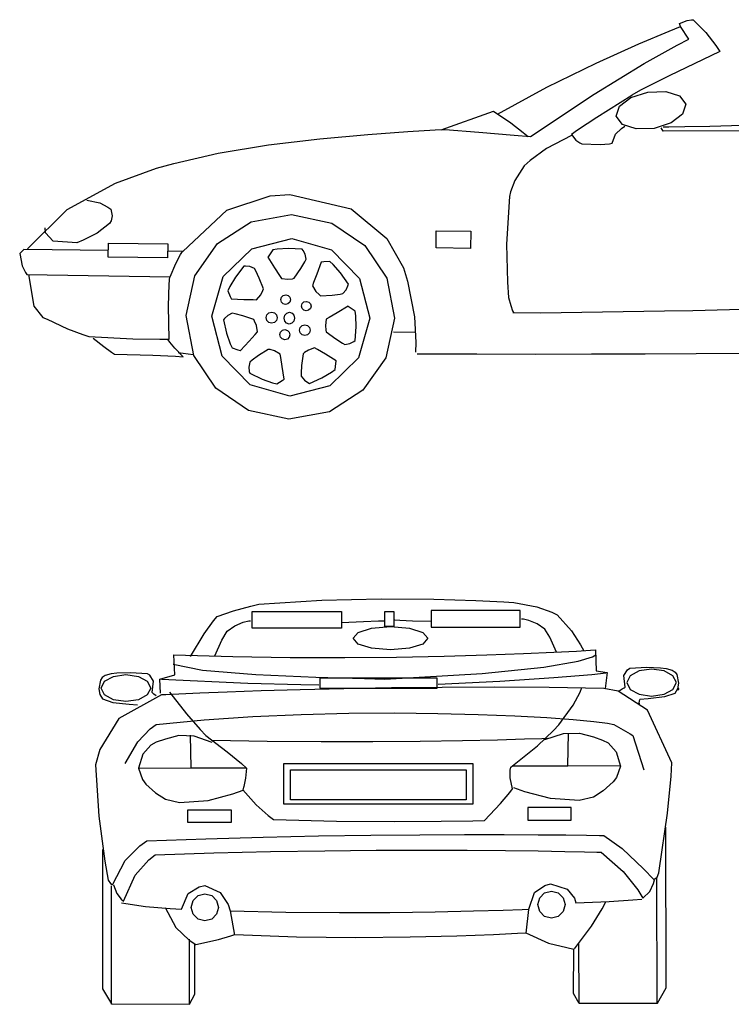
# Model space of a CAD drawing. Extents: x 149 to 250, y -977 to -912.
# Tile 34 of 156: x 211.32 to 213.51, y -973.99 to -970.95. Entities that reach past the tile are written whole.
import ezdxf

# ---------------------------------------------------------------- set-up
doc = ezdxf.new("R2010")
doc.units = 0
doc.header["$MEASUREMENT"] = 0
doc.layers.add('LAYER_1', color=7, linetype='CONTINUOUS')

msp = doc.modelspace()

# ---------------------------------------------------------------- linework, layer by layer
at = {"layer": 'LAYER_1', "color": 7, "linetype": 'Continuous'}
for p, q in [((213.32084, -970.98876), (213.35618, -970.97447)), ((213.35322, -970.96522), (213.37706, -970.9562)), ((213.35618, -970.97447), (213.35322, -970.96522)), ((213.38178, -971.01319), (213.35618, -970.97447)), ((213.37706, -970.9562), (213.39057, -970.95353)), ((213.39057, -970.95353), (213.39484, -970.95347)), ((213.39484, -970.95347), (213.43465, -970.99272)), ((213.22762, -971.02818), (213.32084, -970.98876)), ((213.43465, -970.99272), (213.46558, -971.03287)), ((213.09567, -971.08751), (213.22762, -971.02818)), ((213.24432, -971.08895), (213.34547, -971.0322)), ((213.34547, -971.0322), (213.38178, -971.01319)), ((213.46558, -971.03287), (213.47803, -971.05129)), ((213.47803, -971.05129), (213.32099, -971.12672)), ((212.94414, -971.16156), (213.09567, -971.08751)), ((213.09, -971.18302), (213.24432, -971.08895)), ((213.32099, -971.12672), (213.23328, -971.17131)), ((212.79219, -971.2451), (212.94414, -971.16156)), ((212.89418, -971.31398), (213.09, -971.18302)), ((213.206, -971.1875), (213.09798, -971.25481)), ((213.20292, -971.19366), (213.25579, -971.17679)), ((213.23328, -971.17131), (213.20602, -971.18597)), ((213.25579, -971.17679), (213.31127, -971.17526)), ((213.31127, -971.17526), (213.35328, -971.18882)), ((213.35328, -971.18882), (213.37278, -971.21455)), ((213.15782, -971.25105), (213.16774, -971.22032)), ((213.16774, -971.22032), (213.20292, -971.19366)), ((213.37278, -971.21455), (213.36286, -971.24528)), ((212.61805, -971.29352), (212.78002, -971.23573)), ((212.78002, -971.23573), (212.83268, -971.27201)), ((213.17733, -971.27678), (213.15782, -971.25105)), ((213.36286, -971.24528), (213.32768, -971.27195)), ((212.83268, -971.27201), (212.87142, -971.30163)), ((213.09798, -971.25481), (213.03843, -971.29475)), ((213.17443, -971.28867), (213.18481, -971.28243)), ((213.21934, -971.29034), (213.17733, -971.27678)), ((213.32768, -971.27195), (213.27481, -971.28881)), ((213.44697, -971.28248), (213.36953, -971.28403)), ((213.5478, -971.28038), (213.44697, -971.28248)), ((212.24404, -971.32074), (212.392, -971.30716)), ((212.392, -971.30716), (212.51528, -971.29836)), ((212.51528, -971.29836), (212.59965, -971.29361)), ((212.59965, -971.29361), (212.63093, -971.29219)), ((212.63093, -971.29219), (212.73456, -971.3005)), ((212.73456, -971.3005), (212.84333, -971.30946)), ((212.84333, -971.30946), (212.89371, -971.31364)), ((212.87142, -971.30163), (212.88651, -971.31389)), ((213.02013, -971.31101), (212.94329, -971.35108)), ((213.03843, -971.29475), (213.02018, -971.30794)), ((213.02018, -971.30794), (213.03309, -971.32483)), ((213.14575, -971.33414), (213.15538, -971.30639)), ((213.15538, -971.30639), (213.17443, -971.28867)), ((213.27481, -971.28881), (213.21934, -971.29034)), ((213.30285, -971.29778), (213.29684, -971.28696)), ((213.31986, -971.28497), (213.30233, -971.2853)), ((213.98008, -971.29427), (213.30285, -971.29778)), ((213.36953, -971.28403), (213.31986, -971.28497)), ((211.93083, -971.36513), (212.08558, -971.33982)), ((212.08558, -971.33982), (212.24404, -971.32074)), ((213.03309, -971.32483), (213.04612, -971.33353)), ((213.04612, -971.33353), (213.05206, -971.33599)), ((213.05206, -971.33599), (213.10838, -971.33866)), ((213.10838, -971.33866), (213.13748, -971.33619)), ((213.13748, -971.33619), (213.14575, -971.33414)), ((211.79399, -971.3974), (211.93083, -971.36513)), ((212.94329, -971.35108), (212.89276, -971.38807)), ((211.74075, -971.41174), (211.79399, -971.3974)), ((212.89276, -971.38807), (212.87458, -971.40433)), ((211.61436, -971.45757), (211.74075, -971.41174)), ((212.87458, -971.40433), (212.84539, -971.44979)), ((211.46483, -971.53915), (211.61436, -971.45757)), ((212.84539, -971.44979), (212.83202, -971.48488)), ((212.09102, -971.49685), (212.15123, -971.49229)), ((212.15123, -971.49229), (212.34061, -971.53693)), ((212.83202, -971.48488), (212.82883, -971.49894)), ((211.525, -971.51019), (211.56589, -971.51862)), ((211.56589, -971.51862), (211.59075, -971.5314)), ((211.95752, -971.54057), (212.09102, -971.49685)), ((212.82883, -971.49894), (212.81981, -971.64584)), ((211.34214, -971.66071), (211.46483, -971.53915)), ((211.59075, -971.5314), (211.59914, -971.538)), ((211.59914, -971.538), (211.6031, -971.55878)), ((211.82143, -971.66855), (211.95752, -971.54057)), ((212.03187, -971.57753), (212.15699, -971.55426)), ((212.15699, -971.55426), (212.28146, -971.58077)), ((212.34061, -971.53693), (212.45056, -971.62866)), ((211.59542, -971.58217), (211.55716, -971.61188)), ((211.60013, -971.57386), (211.59542, -971.58217)), ((211.6031, -971.55878), (211.60013, -971.57386)), ((211.92889, -971.64401), (212.03187, -971.57753)), ((212.28146, -971.58077), (212.38268, -971.64989)), ((211.39837, -971.61088), (211.39692, -971.5954)), ((211.42149, -971.63659), (211.39837, -971.61088)), ((211.55716, -971.61188), (211.51458, -971.63323)), ((212.60229, -971.65765), (212.60298, -971.60446)), ((212.60298, -971.60446), (212.70936, -971.60583)), ((212.70936, -971.60583), (212.70868, -971.65903)), ((211.49444, -971.64141), (211.42149, -971.63659)), ((211.51458, -971.63323), (211.49444, -971.64141)), ((211.59167, -971.6862), (211.59224, -971.64236)), ((211.59224, -971.64236), (211.77531, -971.64474)), ((211.77531, -971.64474), (211.77474, -971.68857)), ((211.85866, -971.74355), (211.92889, -971.64401)), ((212.03474, -971.65993), (212.15783, -971.62822)), ((212.15783, -971.62822), (212.28005, -971.66311)), ((212.45056, -971.62866), (212.50153, -971.71914)), ((212.81981, -971.64584), (212.82279, -971.76287)), ((211.33151, -971.6622), (211.31845, -971.67492)), ((211.31845, -971.67492), (211.32627, -971.71237)), ((211.59194, -971.66557), (211.33151, -971.6622)), ((211.82033, -971.66816), (211.77501, -971.66795)), ((211.81461, -971.67816), (211.82033, -971.66816)), ((211.94623, -971.74618), (212.03474, -971.65993)), ((212.09893, -971.66324), (212.08834, -971.67925)), ((212.11285, -971.66148), (212.09893, -971.66324)), ((212.14681, -971.65925), (212.11285, -971.66148)), ((212.1891, -971.66113), (212.14681, -971.65925)), ((212.19244, -971.6656), (212.1891, -971.66113)), ((212.1986, -971.67704), (212.19244, -971.6656)), ((212.20181, -971.69243), (212.1986, -971.67704)), ((212.28005, -971.66311), (212.3663, -971.75162)), ((212.38268, -971.64989), (212.45032, -971.75121)), ((212.70868, -971.65903), (212.60229, -971.65765)), ((211.77474, -971.68857), (211.59167, -971.6862)), ((211.78229, -971.74633), (211.80044, -971.70554)), ((211.80044, -971.70554), (211.81461, -971.67816)), ((212.08444, -971.68515), (212.08389, -971.68599)), ((212.08389, -971.68599), (212.1047, -971.71928)), ((212.08834, -971.67925), (212.08444, -971.68515)), ((212.18565, -971.72136), (212.19782, -971.70039)), ((212.19782, -971.70039), (212.20181, -971.69243)), ((212.24789, -971.70123), (212.23433, -971.73808)), ((212.2489, -971.70116), (212.24789, -971.70123)), ((212.25595, -971.70063), (212.2489, -971.70116)), ((212.27509, -971.69919), (212.25595, -971.70063)), ((212.28501, -971.70911), (212.27509, -971.69919)), ((211.32627, -971.71237), (211.33603, -971.73323)), ((211.33603, -971.73323), (211.34082, -971.73969)), ((212.00921, -971.71366), (211.98393, -971.74761)), ((212.01479, -971.71341), (212.00921, -971.71366)), ((212.02771, -971.71472), (212.01479, -971.71341)), ((212.04225, -971.72071), (212.02771, -971.71472)), ((212.0466, -971.72848), (212.04225, -971.72071)), ((212.05713, -971.75031), (212.0466, -971.72848)), ((212.1047, -971.71928), (212.11981, -971.74303)), ((212.16499, -971.75096), (212.18565, -971.72136)), ((212.23433, -971.73808), (212.22482, -971.76457)), ((212.30758, -971.73459), (212.28501, -971.70911)), ((212.33199, -971.76916), (212.30758, -971.73459)), ((212.50153, -971.71914), (212.51398, -971.76004)), ((211.34082, -971.73969), (211.78229, -971.74633)), ((211.34597, -971.73976), (211.36238, -971.8373)), ((211.77971, -971.76973), (211.78175, -971.7454)), ((211.83177, -971.86597), (211.85866, -971.74355)), ((211.91134, -971.8684), (211.94623, -971.74618)), ((211.98393, -971.74761), (211.96672, -971.77698)), ((212.07004, -971.78402), (212.05713, -971.75031)), ((212.11981, -971.74303), (212.12564, -971.75209)), ((212.12564, -971.75209), (212.14528, -971.7541)), ((212.14528, -971.7541), (212.15951, -971.7524)), ((212.15951, -971.7524), (212.16499, -971.75096)), ((212.22482, -971.76457), (212.22123, -971.77473)), ((212.3663, -971.75162), (212.39802, -971.87471)), ((212.45032, -971.75121), (212.47403, -971.87429)), ((212.51398, -971.76004), (212.53596, -971.86988)), ((212.82279, -971.76287), (212.82632, -971.81063)), ((211.77712, -971.83704), (211.77971, -971.76973)), ((211.96672, -971.77698), (211.96037, -971.78949)), ((211.96037, -971.78949), (211.96768, -971.80724)), ((212.06159, -971.8021), (212.06816, -971.78937)), ((212.06816, -971.78937), (212.07004, -971.78402)), ((212.22123, -971.77473), (212.23167, -971.79148)), ((212.23167, -971.79148), (212.24172, -971.80169)), ((212.3063, -971.8001), (212.31503, -971.79838)), ((212.31503, -971.79838), (212.32525, -971.78642)), ((212.32525, -971.78642), (212.3305, -971.77454)), ((212.3305, -971.77454), (212.33199, -971.76916)), ((211.96768, -971.80724), (211.97037, -971.81377)), ((211.97037, -971.81377), (211.97076, -971.81471)), ((211.97076, -971.81471), (212.00999, -971.81615)), ((212.00999, -971.81615), (212.03813, -971.81697)), ((212.03813, -971.81697), (212.0489, -971.81723)), ((212.0489, -971.81723), (212.06159, -971.8021)), ((212.12391, -971.81698), (212.12602, -971.80961)), ((212.12583, -971.82441), (212.12391, -971.81698)), ((212.13103, -971.82975), (212.12583, -971.82441)), ((212.12602, -971.80961), (212.13136, -971.8044)), ((212.13136, -971.8044), (212.13879, -971.80249)), ((212.13879, -971.80249), (212.14616, -971.80459)), ((212.15117, -971.82474), (212.14583, -971.82994)), ((212.14616, -971.80459), (212.15136, -971.80994)), ((212.15328, -971.81736), (212.15117, -971.82474)), ((212.15136, -971.80994), (212.15328, -971.81736)), ((212.18757, -971.83681), (212.18968, -971.82943)), ((212.18968, -971.82943), (212.19502, -971.82423)), ((212.19502, -971.82423), (212.20245, -971.82232)), ((212.20245, -971.82232), (212.20982, -971.82442)), ((212.20982, -971.82442), (212.21502, -971.82976)), ((212.24172, -971.80169), (212.24622, -971.80514)), ((212.24622, -971.80514), (212.28227, -971.80333)), ((212.28227, -971.80333), (212.3063, -971.8001)), ((212.82632, -971.81063), (212.83271, -971.83562)), ((211.36238, -971.8373), (211.38934, -971.87251)), ((211.77924, -971.93879), (211.77712, -971.83704)), ((211.97386, -971.85894), (211.95988, -971.86615)), ((211.9826, -971.86065), (211.97386, -971.85894)), ((212.08075, -971.86386), (212.08704, -971.85774)), ((212.08704, -971.85774), (212.09578, -971.85548)), ((212.09578, -971.85548), (212.10445, -971.85796)), ((212.10445, -971.85796), (212.11057, -971.86424)), ((212.13841, -971.83185), (212.13103, -971.82975)), ((212.1359, -971.865), (212.14188, -971.85857)), ((212.14583, -971.82994), (212.13841, -971.83185)), ((212.14188, -971.85857), (212.15019, -971.85619)), ((212.15019, -971.85619), (212.15842, -971.85878)), ((212.15842, -971.85878), (212.16423, -971.86537)), ((212.18949, -971.84423), (212.18757, -971.83681)), ((212.19469, -971.84957), (212.18949, -971.84423)), ((212.20207, -971.85168), (212.19469, -971.84957)), ((212.20949, -971.84977), (212.20207, -971.85168)), ((212.21483, -971.84457), (212.20949, -971.84977)), ((212.21694, -971.83719), (212.21483, -971.84457)), ((212.21502, -971.82976), (212.21694, -971.83719)), ((212.29709, -971.85737), (212.27297, -971.87189)), ((212.33088, -971.83739), (212.29709, -971.85737)), ((212.33171, -971.83797), (212.33088, -971.83739)), ((212.33751, -971.84201), (212.33171, -971.83797)), ((212.35325, -971.85299), (212.33751, -971.84201)), ((212.35467, -971.86696), (212.35325, -971.85299)), ((212.83271, -971.83562), (212.83854, -971.85139)), ((212.83854, -971.85139), (212.84108, -971.85689)), ((212.84028, -971.85657), (212.83955, -971.85687)), ((212.83955, -971.85687), (212.92445, -971.85737)), ((212.84085, -971.85673), (212.84028, -971.85657)), ((212.84108, -971.85689), (212.84085, -971.85673)), ((212.92445, -971.85737), (213.11522, -971.85492)), ((213.11522, -971.85492), (213.30677, -971.85178)), ((213.30677, -971.85178), (213.39397, -971.85023)), ((213.39397, -971.85023), (213.63644, -971.84438)), ((211.38934, -971.87251), (211.40351, -971.87718)), ((211.40351, -971.87718), (211.46635, -971.90742)), ((211.85548, -971.98905), (211.83177, -971.86597)), ((211.94306, -971.99149), (211.91134, -971.8684)), ((211.95052, -971.87515), (211.9471, -971.87956)), ((211.9471, -971.87956), (211.95661, -971.92081)), ((211.95988, -971.86615), (211.95052, -971.87515)), ((212.00606, -971.86676), (211.9826, -971.86065)), ((212.0401, -971.87874), (212.00606, -971.86676)), ((212.04296, -971.88364), (212.0401, -971.87874)), ((212.04841, -971.89689), (212.04296, -971.88364)), ((212.07828, -971.87253), (212.08075, -971.86386)), ((212.08053, -971.88127), (212.07828, -971.87253)), ((212.08665, -971.88755), (212.08053, -971.88127)), ((212.09533, -971.89003), (212.08665, -971.88755)), ((212.10407, -971.88778), (212.09533, -971.89003)), ((212.11035, -971.88166), (212.10407, -971.88778)), ((212.11282, -971.87298), (212.11035, -971.88166)), ((212.11057, -971.86424), (212.11282, -971.87298)), ((212.13354, -971.87412), (212.1359, -971.865)), ((212.13567, -971.88328), (212.13354, -971.87412)), ((212.14147, -971.88987), (212.13567, -971.88328)), ((212.14971, -971.89246), (212.14147, -971.88987)), ((212.15801, -971.89009), (212.14971, -971.89246)), ((212.16399, -971.88365), (212.15801, -971.89009)), ((212.16636, -971.87454), (212.16399, -971.88365)), ((212.16423, -971.86537), (212.16636, -971.87454)), ((212.26377, -971.8775), (212.26127, -971.89708)), ((212.27297, -971.87189), (212.26377, -971.8775)), ((212.35606, -971.90096), (212.35467, -971.86696)), ((212.39802, -971.87471), (212.36312, -971.99693)), ((212.47403, -971.87429), (212.44714, -971.99671)), ((212.53596, -971.86988), (212.54057, -971.94913)), ((211.46635, -971.90742), (211.51331, -971.92484)), ((212.04456, -971.9244), (212.05173, -971.91635)), ((212.05173, -971.91635), (212.04841, -971.89689)), ((212.12079, -971.92491), (212.12302, -971.9171)), ((212.12302, -971.9171), (212.12867, -971.91159)), ((212.12867, -971.91159), (212.13653, -971.90956)), ((212.13653, -971.90956), (212.14434, -971.91179)), ((212.14434, -971.91179), (212.14985, -971.91745)), ((212.14985, -971.91745), (212.15188, -971.92531)), ((212.18143, -971.91101), (212.18378, -971.90277)), ((212.18357, -971.91931), (212.18143, -971.91101)), ((212.18939, -971.92528), (212.18357, -971.91931)), ((212.18378, -971.90277), (212.18975, -971.89695)), ((212.18975, -971.89695), (212.19806, -971.89482)), ((212.19806, -971.89482), (212.20629, -971.89717)), ((212.2119, -971.91968), (212.20593, -971.92549)), ((212.20629, -971.89717), (212.21211, -971.90314)), ((212.21425, -971.91144), (212.2119, -971.91968)), ((212.21211, -971.90314), (212.21425, -971.91144)), ((212.26127, -971.89708), (212.26262, -971.91135)), ((212.26262, -971.91135), (212.26393, -971.91686)), ((212.26393, -971.91686), (212.293, -971.93824)), ((212.35313, -971.94319), (212.35606, -971.90096)), ((212.47095, -971.91623), (212.53921, -971.91711)), ((211.51331, -971.92484), (211.53177, -971.93043)), ((211.53177, -971.93043), (211.66692, -971.9381)), ((211.5446, -971.93575), (211.57769, -971.96149)), ((211.66692, -971.9381), (211.75058, -971.93937)), ((211.75058, -971.93937), (211.77924, -971.93879)), ((211.78169, -971.94847), (211.77663, -971.94134)), ((211.79693, -971.9672), (211.78169, -971.94847)), ((211.95661, -971.92081), (211.96785, -971.95293)), ((211.99922, -971.97428), (212.02572, -971.94531)), ((212.02572, -971.94531), (212.04456, -971.9244)), ((212.12281, -971.93277), (212.12079, -971.92491)), ((212.12832, -971.93843), (212.12281, -971.93277)), ((212.13613, -971.94066), (212.12832, -971.93843)), ((212.14399, -971.93863), (212.13613, -971.94066)), ((212.14965, -971.93312), (212.14399, -971.93863)), ((212.15188, -971.92531), (212.14965, -971.93312)), ((212.19763, -971.92763), (212.18939, -971.92528)), ((212.20593, -971.92549), (212.19763, -971.92763)), ((212.293, -971.93824), (212.31366, -971.95093)), ((212.31366, -971.95093), (212.32152, -971.95511)), ((212.337, -971.95229), (212.34858, -971.94642)), ((212.34858, -971.94642), (212.35313, -971.94319)), ((212.54057, -971.94913), (212.53951, -971.97958)), ((211.57769, -971.96149), (211.60173, -971.97909)), ((211.60173, -971.97909), (211.611, -971.98561)), ((211.82238, -971.99351), (211.79693, -971.9672)), ((211.80747, -971.97992), (211.85357, -971.98655)), ((211.96785, -971.95293), (211.97327, -971.96587)), ((211.97327, -971.96587), (211.99153, -971.97179)), ((211.99153, -971.97179), (211.99826, -971.97397)), ((211.99826, -971.97397), (211.99922, -971.97428)), ((212.08512, -971.97053), (212.05454, -971.98971)), ((212.09073, -971.97134), (212.08512, -971.97053)), ((212.10449, -971.97534), (212.09073, -971.97134)), ((212.12178, -971.98487), (212.10449, -971.97534)), ((212.19718, -971.98059), (212.19294, -971.98436)), ((212.2091, -971.97264), (212.19718, -971.98059)), ((212.22753, -971.96556), (212.2091, -971.97264)), ((212.23683, -971.971), (212.22753, -971.96556)), ((212.26104, -971.98534), (212.23683, -971.971)), ((212.32152, -971.95511), (212.337, -971.95229)), ((211.611, -971.98561), (211.72883, -971.98847)), ((211.72883, -971.98847), (211.79909, -971.99187)), ((211.79909, -971.99187), (211.82238, -971.99351)), ((211.92311, -972.09036), (211.85548, -971.98905)), ((212.0293, -972.08), (211.94306, -971.99149)), ((212.02837, -972.01003), (212.02529, -972.02545)), ((212.03515, -972.00426), (212.02837, -972.01003)), ((212.05454, -971.98971), (212.03515, -972.00426)), ((212.1236, -971.99549), (212.12178, -971.98487)), ((212.12824, -972.02325), (212.1236, -971.99549)), ((212.19294, -971.98436), (212.18791, -972.0201)), ((212.29466, -972.00562), (212.26104, -971.98534)), ((212.36312, -971.99693), (212.27461, -972.08317)), ((212.29374, -972.01365), (212.29455, -972.00663)), ((212.29455, -972.00663), (212.29466, -972.00562)), ((212.44714, -971.99671), (212.3769, -972.09624)), ((212.54414, -971.98417), (212.72863, -971.98465)), ((212.72863, -971.98465), (212.90811, -971.98478)), ((212.90811, -971.98478), (213.08144, -971.98459)), ((213.08144, -971.98459), (213.24746, -971.98414)), ((213.24746, -971.98414), (213.40504, -971.98347)), ((213.40504, -971.98347), (213.55304, -971.98264)), ((212.02529, -972.02545), (212.0265, -972.03838)), ((212.0265, -972.03838), (212.02783, -972.04381)), ((212.13439, -972.06202), (212.12824, -972.02325)), ((212.18791, -972.0201), (212.18654, -972.04431)), ((212.25064, -972.05793), (212.27991, -972.04058)), ((212.27991, -972.04058), (212.29153, -972.03271)), ((212.29153, -972.03271), (212.29374, -972.01365)), ((212.02783, -972.04381), (212.06602, -972.06206)), ((212.06602, -972.06206), (212.09815, -972.07327)), ((212.11166, -972.07709), (212.12766, -972.06649)), ((212.12766, -972.06649), (212.13355, -972.06258)), ((212.13355, -972.06258), (212.13439, -972.06202)), ((212.18654, -972.04431), (212.18658, -972.05321)), ((212.18658, -972.05321), (212.1964, -972.0655)), ((212.1964, -972.0655), (212.20707, -972.0729)), ((212.21208, -972.07538), (212.25064, -972.05793)), ((212.02433, -972.15949), (211.92311, -972.09036)), ((212.15152, -972.11489), (212.0293, -972.08)), ((212.09815, -972.07327), (212.11166, -972.07709)), ((212.27461, -972.08317), (212.15152, -972.11489)), ((212.20707, -972.0729), (212.21208, -972.07538)), ((212.3769, -972.09624), (212.27392, -972.16272)), ((212.1488, -972.186), (212.02433, -972.15949)), ((212.27392, -972.16272), (212.1488, -972.186)), ((212.24988, -972.74425), (212.43341, -972.74005)), ((212.43341, -972.74005), (212.59554, -972.74113)), ((211.97805, -972.77677), (212.03133, -972.76222)), ((212.03133, -972.76222), (212.05607, -972.75622)), ((212.05607, -972.75622), (212.24988, -972.74425)), ((212.59554, -972.74113), (212.72512, -972.745)), ((212.72512, -972.745), (212.81104, -972.74915)), ((212.81104, -972.74915), (212.84215, -972.75108)), ((212.84215, -972.75108), (212.91332, -972.7645)), ((212.91332, -972.7645), (212.95937, -972.78134)), ((211.91659, -972.80789), (211.92762, -972.79476)), ((211.92762, -972.79476), (211.97805, -972.77677)), ((212.03552, -972.77934), (212.31039, -972.77934)), ((212.03552, -972.83072), (212.03552, -972.77934)), ((212.31039, -972.77934), (212.31039, -972.83072)), ((212.44397, -972.82558), (212.44397, -972.77934)), ((212.44397, -972.77934), (212.47223, -972.77934)), ((212.47223, -972.77934), (212.47223, -972.82558)), ((212.86232, -972.77638), (212.58745, -972.77638)), ((212.58745, -972.77638), (212.58745, -972.82776)), ((212.86232, -972.82776), (212.86232, -972.77638)), ((212.95937, -972.78134), (212.97573, -972.78962)), ((212.97573, -972.78962), (213.01988, -972.83881)), ((211.88728, -972.84842), (211.91659, -972.80789)), ((211.95817, -972.84014), (211.98157, -972.82301)), ((211.98157, -972.82301), (212.00793, -972.81217)), ((212.00793, -972.81217), (212.02458, -972.80817)), ((212.02458, -972.80817), (212.03038, -972.8076)), ((212.31039, -972.83072), (212.03552, -972.83072)), ((212.31039, -972.81274), (212.37861, -972.81026)), ((212.36218, -972.84342), (212.40369, -972.8305)), ((212.37861, -972.81026), (212.42456, -972.80836)), ((212.40369, -972.8305), (212.46195, -972.82558)), ((212.42456, -972.80836), (212.4414, -972.8076)), ((212.47223, -972.82558), (212.44397, -972.82558)), ((212.46195, -972.82558), (212.52022, -972.8305)), ((212.49095, -972.80699), (212.47558, -972.80562)), ((212.53017, -972.8086), (212.49095, -972.80699)), ((212.52022, -972.8305), (212.56173, -972.84342)), ((212.58583, -972.80963), (212.53017, -972.8086)), ((212.58745, -972.82776), (212.86232, -972.82776)), ((212.87165, -972.8028), (212.86584, -972.80223)), ((212.8883, -972.80679), (212.87165, -972.8028)), ((212.91465, -972.81764), (212.8883, -972.80679)), ((212.93747, -972.8333), (212.91465, -972.81764)), ((211.84542, -972.91806), (211.88728, -972.84842)), ((211.94161, -972.86754), (211.95817, -972.84014)), ((212.34635, -972.86155), (212.36218, -972.84342)), ((212.36218, -972.87967), (212.34635, -972.86155)), ((212.56173, -972.84342), (212.57756, -972.86155)), ((212.57756, -972.86155), (212.56173, -972.87967)), ((212.95294, -972.85797), (212.93747, -972.8333)), ((212.97404, -972.90446), (212.95294, -972.85797)), ((213.01988, -972.83881), (213.04804, -972.88172)), ((211.91992, -972.91549), (211.94161, -972.86754)), ((212.40369, -972.89259), (212.36218, -972.87967)), ((212.56173, -972.87967), (212.52022, -972.89259)), ((213.04804, -972.88172), (213.05794, -972.90008)), ((211.79661, -972.97458), (211.79404, -972.91292)), ((211.79404, -972.91292), (211.97544, -972.91836)), ((211.97544, -972.91836), (212.15215, -972.92096)), ((212.15215, -972.92096), (212.32151, -972.92123)), ((212.32151, -972.92123), (212.48088, -972.91964)), ((212.46195, -972.89751), (212.40369, -972.89259)), ((212.52022, -972.89259), (212.46195, -972.89751)), ((212.48088, -972.91964), (212.62761, -972.91669)), ((212.62761, -972.91669), (212.75904, -972.91286)), ((212.75904, -972.91286), (212.87252, -972.90863)), ((212.87252, -972.90863), (212.9654, -972.90449)), ((212.9654, -972.90449), (213.03502, -972.90094)), ((213.03502, -972.90094), (213.07874, -972.89845)), ((213.04043, -972.93204), (213.08531, -972.91851)), ((213.07874, -972.89845), (213.0939, -972.89751)), ((213.08531, -972.91851), (213.09473, -972.91323)), ((213.0939, -972.89751), (213.09647, -972.96173)), ((211.79147, -972.94118), (211.88202, -972.9598)), ((212.74467, -972.96996), (212.93518, -972.95035)), ((212.93518, -972.95035), (213.04043, -972.93204)), ((213.20031, -972.954), (213.25265, -972.95123)), ((213.25265, -972.95123), (213.29491, -972.95295)), ((213.29491, -972.95295), (213.31229, -972.95455)), ((211.57317, -972.98278), (211.56782, -972.99053)), ((211.58215, -972.97661), (211.57317, -972.98278)), ((211.57993, -972.99432), (211.60739, -972.97931)), ((211.6006, -972.97141), (211.58215, -972.97661)), ((211.61798, -972.96981), (211.6006, -972.97141)), ((211.60739, -972.97931), (211.64594, -972.97359)), ((211.66024, -972.96809), (211.61798, -972.96981)), ((211.64594, -972.97359), (211.68449, -972.97931)), ((211.71258, -972.97086), (211.66024, -972.96809)), ((211.68449, -972.97931), (211.71195, -972.99432)), ((211.72017, -972.9757), (211.71258, -972.97086)), ((211.73104, -972.99352), (211.72017, -972.9757)), ((211.75037, -972.98742), (211.79661, -972.97458)), ((211.88202, -972.9598), (212.04668, -972.973)), ((212.04668, -972.973), (212.23131, -972.9815)), ((212.23131, -972.9815), (212.38178, -972.98607)), ((212.44397, -972.98742), (212.74467, -972.96996)), ((212.79899, -972.99435), (212.96521, -972.98289)), ((212.96521, -972.98289), (213.08278, -972.97292)), ((213.08278, -972.97292), (213.12738, -972.96866)), ((213.09647, -972.96173), (213.12987, -972.96687)), ((213.12987, -972.96687), (213.12372, -973.0166)), ((213.18185, -972.97666), (213.19272, -972.95884)), ((213.18556, -973.01245), (213.18185, -972.97666)), ((213.20094, -972.97746), (213.19047, -972.99852)), ((213.19272, -972.95884), (213.20031, -972.954)), ((213.2284, -972.96245), (213.20094, -972.97746)), ((213.26694, -972.95673), (213.2284, -972.96245)), ((213.3055, -972.96245), (213.26694, -972.95673)), ((213.33296, -972.97746), (213.3055, -972.96245)), ((213.31229, -972.95455), (213.33074, -972.95975)), ((213.33074, -972.95975), (213.33972, -972.96592)), ((213.34343, -972.99852), (213.33296, -972.97746)), ((213.33972, -972.96592), (213.34506, -972.97367)), ((213.34506, -972.97367), (213.35036, -973.00045)), ((211.56782, -972.99053), (211.56253, -973.01731)), ((211.56946, -973.01538), (211.57993, -972.99432)), ((211.71195, -972.99432), (211.72242, -973.01538)), ((211.72733, -973.02931), (211.73104, -972.99352)), ((211.75294, -973.03109), (211.75037, -972.98742)), ((211.75551, -972.98742), (212.02182, -973.00008)), ((212.02182, -973.00008), (212.18537, -973.00474)), ((212.18537, -973.00474), (212.24103, -973.00541)), ((212.60581, -972.98485), (212.2436, -972.98485)), ((212.2436, -972.98485), (212.2436, -973.01568)), ((212.38178, -972.98607), (212.44397, -972.98742)), ((212.62087, -973.01312), (212.46501, -973.01474)), ((212.60581, -973.01568), (212.60581, -972.98485)), ((212.60844, -973.00308), (212.79899, -972.99435)), ((212.78362, -973.01277), (212.62087, -973.01312)), ((212.95084, -973.01399), (212.78362, -973.01277)), ((213.12012, -973.01709), (212.95084, -973.01399)), ((213.04659, -973.02813), (213.05202, -973.01381)), ((213.18272, -973.01406), (213.18556, -973.01245)), ((213.19047, -972.99852), (213.20094, -973.01958)), ((213.33296, -973.01958), (213.34343, -972.99852)), ((213.35036, -973.00045), (213.34704, -973.01789)), ((211.56253, -973.01731), (211.56585, -973.03475)), ((211.56585, -973.03475), (211.57383, -973.04843)), ((211.57993, -973.03644), (211.56946, -973.01538)), ((211.60739, -973.05145), (211.57993, -973.03644)), ((211.75564, -973.03643), (211.62375, -973.10897)), ((211.71195, -973.03644), (211.68449, -973.05145)), ((211.72242, -973.01538), (211.71195, -973.03644)), ((211.72863, -973.03079), (211.72733, -973.02931)), ((211.73259, -973.03457), (211.72863, -973.03079)), ((211.73935, -973.03969), (211.73259, -973.03457)), ((211.76954, -973.03573), (211.75564, -973.03643)), ((211.80963, -973.03385), (211.76954, -973.03573)), ((211.78075, -973.02768), (211.83325, -973.09465)), ((211.87349, -973.03108), (211.80963, -973.03385)), ((211.95872, -973.02773), (211.87349, -973.03108)), ((212.06289, -973.02412), (211.95872, -973.02773)), ((212.18361, -973.02055), (212.06289, -973.02412)), ((212.31845, -973.01732), (212.18361, -973.02055)), ((212.2436, -973.01568), (212.60581, -973.01568)), ((212.46501, -973.01474), (212.31845, -973.01732)), ((213.02535, -973.06802), (213.04659, -973.02813)), ((213.16403, -973.02464), (213.12012, -973.01709)), ((213.25443, -973.08313), (213.16403, -973.02464)), ((213.16761, -973.02334), (213.1759, -973.01809)), ((213.1759, -973.01809), (213.18272, -973.01406)), ((213.20094, -973.01958), (213.2284, -973.03459)), ((213.2284, -973.03459), (213.26694, -973.04031)), ((213.30701, -973.04246), (213.25694, -973.04836)), ((213.26694, -973.04031), (213.3055, -973.03459)), ((213.3055, -973.03459), (213.33296, -973.01958)), ((213.33906, -973.03157), (213.30701, -973.04246)), ((213.34704, -973.01789), (213.33906, -973.03157)), ((213.34778, -973.01633), (213.34778, -973.0196)), ((213.3516, -973.01633), (213.34778, -973.01633)), ((213.34778, -973.0196), (213.3516, -973.0196)), ((213.3516, -973.0196), (213.3516, -973.01633)), ((211.57383, -973.04843), (211.60588, -973.05932)), ((211.60588, -973.05932), (211.65595, -973.06522)), ((211.64594, -973.05717), (211.60739, -973.05145)), ((211.68449, -973.05145), (211.64594, -973.05717)), ((211.65595, -973.06522), (211.68199, -973.067)), ((212.98086, -973.12885), (213.02535, -973.06802)), ((213.22981, -973.0509), (213.22825, -973.06035)), ((213.22825, -973.06035), (213.22957, -973.0631)), ((213.22957, -973.0631), (213.23069, -973.06314)), ((213.25694, -973.04836), (213.2309, -973.05014)), ((211.83325, -973.09465), (211.87521, -973.14302)), ((211.88727, -973.1136), (212.03726, -973.10316)), ((212.03726, -973.10316), (212.18662, -973.09636)), ((212.18662, -973.09636), (212.33309, -973.09275)), ((212.33309, -973.09275), (212.47444, -973.09186)), ((212.47444, -973.09186), (212.60841, -973.09325)), ((212.60841, -973.09325), (212.73275, -973.09645)), ((212.73275, -973.09645), (212.84523, -973.10101)), ((212.84523, -973.10101), (212.94358, -973.10646)), ((213.3294, -973.24636), (213.25443, -973.08313)), ((211.62375, -973.10897), (211.56521, -973.20437)), ((211.72112, -973.14126), (211.7389, -973.12814)), ((211.7389, -973.12814), (211.88727, -973.1136)), ((212.94358, -973.10646), (213.02556, -973.11236)), ((212.96477, -973.14654), (212.98086, -973.12885)), ((213.02556, -973.11236), (213.08893, -973.11825)), ((213.08893, -973.11825), (213.13143, -973.12366)), ((213.13143, -973.12366), (213.15082, -973.12814)), ((213.15082, -973.12814), (213.17965, -973.14426)), ((211.68226, -973.18105), (211.72112, -973.14126)), ((211.80965, -973.16149), (211.76785, -973.17244)), ((211.85651, -973.16374), (211.80965, -973.16149)), ((211.84735, -973.26133), (211.84504, -973.16071)), ((211.91239, -973.1831), (211.85651, -973.16374)), ((211.87521, -973.14302), (211.89237, -973.16162)), ((211.89237, -973.16162), (211.95841, -973.21247)), ((212.91577, -973.19322), (212.96477, -973.14654)), ((212.93818, -973.1741), (212.99543, -973.15542)), ((212.99543, -973.15542), (213.04483, -973.15445)), ((213.0085, -973.25497), (213.01082, -973.15435)), ((213.04483, -973.15445), (213.08801, -973.16608)), ((213.17965, -973.14426), (213.20104, -973.15666)), ((213.20104, -973.15666), (213.20942, -973.16162)), ((213.20942, -973.16162), (213.2429, -973.26765)), ((211.64403, -973.24812), (211.68226, -973.18105)), ((211.72298, -973.19092), (211.69802, -973.21883)), ((211.73964, -973.18194), (211.72298, -973.19092)), ((211.76785, -973.17244), (211.73964, -973.18194)), ((211.9119, -973.17557), (212.08189, -973.17906)), ((212.08189, -973.17906), (212.24848, -973.18049)), ((212.24848, -973.18049), (212.40724, -973.18033)), ((212.40724, -973.18033), (212.55374, -973.17899)), ((212.55374, -973.17899), (212.68354, -973.17691)), ((212.68354, -973.17691), (212.79221, -973.17454)), ((212.79221, -973.17454), (212.87532, -973.1723)), ((212.83272, -973.25928), (212.91577, -973.19322)), ((212.87532, -973.1723), (212.92843, -973.17064)), ((212.92843, -973.17064), (212.94712, -973.16999)), ((213.08801, -973.16608), (213.11622, -973.17558)), ((213.11622, -973.17558), (213.13288, -973.18457)), ((213.13288, -973.18457), (213.15784, -973.21247)), ((211.56521, -973.20437), (211.55194, -973.25189)), ((211.69802, -973.21883), (211.68466, -973.26232)), ((211.95841, -973.21247), (212.00212, -973.24843)), ((213.15784, -973.21247), (213.17119, -973.25596)), ((211.55194, -973.25189), (211.56207, -973.41056)), ((212.00212, -973.24843), (212.01793, -973.26207)), ((212.13325, -973.24806), (212.71628, -973.24806)), ((212.13325, -973.37311), (212.13325, -973.24806)), ((212.71628, -973.24806), (212.71628, -973.37311)), ((212.84081, -973.25612), (213.0085, -973.25497)), ((213.17157, -973.25497), (212.84081, -973.25612)), ((213.17119, -973.25596), (213.15856, -973.29079)), ((213.32733, -973.28687), (213.3294, -973.24636)), ((211.68429, -973.26133), (212.01505, -973.26248)), ((211.68466, -973.26232), (211.6973, -973.29714)), ((212.01505, -973.26248), (211.84735, -973.26133)), ((212.01793, -973.26207), (212.01504, -973.29308)), ((212.15307, -973.26726), (212.69519, -973.26726)), ((212.15307, -973.35974), (212.15307, -973.26726)), ((212.69519, -973.26726), (212.69519, -973.35974)), ((212.83054, -973.29205), (212.83101, -973.26822)), ((212.83101, -973.26822), (212.83272, -973.25928)), ((213.31659, -973.40105), (213.32733, -973.28687)), ((211.6973, -973.29714), (211.70776, -973.3114)), ((211.70776, -973.3114), (211.73758, -973.33865)), ((212.01504, -973.29308), (212.00967, -973.3185)), ((212.8383, -973.32625), (212.83054, -973.29205)), ((213.1481, -973.30504), (213.11827, -973.33229)), ((213.15856, -973.29079), (213.1481, -973.30504)), ((211.73758, -973.33865), (211.76777, -973.35795)), ((211.89941, -973.3619), (211.97553, -973.34162)), ((211.97553, -973.34162), (212.00803, -973.32986)), ((212.00967, -973.3185), (212.00677, -973.32904)), ((212.00677, -973.32904), (212.04749, -973.37524)), ((212.80151, -973.37131), (212.82951, -973.33793)), ((212.82951, -973.33793), (212.8383, -973.32625)), ((212.8764, -973.33526), (212.84254, -973.32351)), ((212.95508, -973.35554), (212.8764, -973.33526)), ((213.11827, -973.33229), (213.08809, -973.35159)), ((211.76777, -973.35795), (211.8117, -973.36824)), ((211.8117, -973.36824), (211.89941, -973.3619)), ((212.04749, -973.37524), (212.08511, -973.40841)), ((212.71628, -973.37311), (212.13325, -973.37311)), ((212.69519, -973.35974), (212.15307, -973.35974)), ((212.7518, -973.42391), (212.80151, -973.37131)), ((213.04416, -973.36188), (212.95508, -973.35554)), ((213.08809, -973.35159), (213.04416, -973.36188)), ((211.83656, -973.39043), (211.9705, -973.39043)), ((211.83656, -973.42949), (211.83656, -973.39043)), ((211.9705, -973.39043), (211.9705, -973.42949)), ((212.08511, -973.40841), (212.10164, -973.42112)), ((212.88536, -973.38407), (212.88536, -973.42314)), ((213.0193, -973.38407), (212.88536, -973.38407)), ((213.0193, -973.42314), (213.0193, -973.38407)), ((213.29034, -973.57783), (213.31659, -973.40105)), ((211.56207, -973.41056), (211.58088, -973.54898)), ((211.9705, -973.42949), (211.83656, -973.42949)), ((212.10164, -973.42112), (212.2957, -973.4257)), ((212.2957, -973.4257), (212.47274, -973.42693)), ((212.47274, -973.42693), (212.61777, -973.42615)), ((212.61777, -973.42615), (212.71579, -973.4247)), ((212.71579, -973.4247), (212.7518, -973.42391)), ((212.88536, -973.42314), (213.0193, -973.42314)), ((212.23959, -973.47127), (212.40125, -973.46888)), ((212.40125, -973.46888), (212.55201, -973.46752)), ((212.55201, -973.46752), (212.68971, -973.467)), ((212.68971, -973.467), (212.81218, -973.46711)), ((212.81218, -973.46711), (212.91725, -973.46765)), ((212.91725, -973.46765), (213.00275, -973.46842)), ((213.00275, -973.46842), (213.06651, -973.46922)), ((213.06651, -973.46922), (213.10636, -973.46985)), ((213.3103, -973.44442), (213.31115, -973.94101)), ((211.68909, -973.50213), (211.711, -973.48668)), ((211.711, -973.48668), (211.8923, -973.47997)), ((211.8923, -973.47997), (212.06922, -973.4749)), ((212.06922, -973.4749), (212.23959, -973.47127)), ((213.10636, -973.46985), (213.12012, -973.4701)), ((213.12012, -973.4701), (213.17603, -973.51011)), ((211.57427, -973.51321), (211.57427, -973.94292)), ((211.64361, -973.54765), (211.68909, -973.50213)), ((211.71637, -973.54514), (211.73611, -973.52995)), ((211.73611, -973.52995), (211.91675, -973.52392)), ((211.91675, -973.52392), (212.09185, -973.51964)), ((212.09185, -973.51964), (212.25947, -973.51687)), ((212.25947, -973.51687), (212.41768, -973.51538)), ((212.41768, -973.51538), (212.56453, -973.51493)), ((212.56453, -973.51493), (212.69808, -973.5153)), ((212.69808, -973.5153), (212.81641, -973.51625)), ((212.81641, -973.51625), (212.91756, -973.51755)), ((212.91756, -973.51755), (212.99962, -973.51896)), ((212.99962, -973.51896), (213.06062, -973.52026)), ((213.06062, -973.52026), (213.09865, -973.52121)), ((213.09865, -973.52121), (213.11175, -973.52158)), ((213.11175, -973.52158), (213.17975, -973.58079)), ((213.17603, -973.51011), (213.24187, -973.57282)), ((211.58088, -973.54898), (211.59101, -973.60822)), ((211.60496, -973.62203), (211.64361, -973.54765)), ((211.67493, -973.59196), (211.71637, -973.54514)), ((213.17975, -973.58079), (213.22419, -973.63815)), ((213.24187, -973.57282), (213.27359, -973.60545)), ((213.28413, -973.59829), (213.2891, -973.58499)), ((213.2891, -973.58499), (213.29034, -973.57783)), ((211.59101, -973.60822), (211.59835, -973.61794)), ((211.59835, -973.61794), (211.6032, -973.62152)), ((211.63845, -973.67226), (211.67493, -973.59196)), ((212.93813, -973.62399), (212.95549, -973.61924)), ((212.95549, -973.61924), (213.00675, -973.63567)), ((213.26192, -973.64291), (213.27318, -973.61856)), ((213.27318, -973.61856), (213.27638, -973.60689)), ((213.27359, -973.60545), (213.28413, -973.59829)), ((213.28418, -973.9889), (213.28333, -973.60278)), ((211.60124, -973.99082), (211.60124, -973.62501)), ((211.6032, -973.62152), (211.60496, -973.62203)), ((211.60775, -973.62203), (211.61819, -973.64869)), ((211.61819, -973.64869), (211.63173, -973.66605)), ((211.81703, -973.69737), (211.83832, -973.6488)), ((211.83832, -973.6488), (211.87201, -973.62875)), ((211.86848, -973.65566), (211.88958, -973.64993)), ((211.87201, -973.62875), (211.88958, -973.62482)), ((211.88958, -973.62482), (211.93712, -973.64632)), ((211.88958, -973.64993), (211.91067, -973.65566)), ((211.93712, -973.64632), (211.96109, -973.68331)), ((212.88852, -973.69737), (212.90589, -973.64611)), ((212.90589, -973.64611), (212.93813, -973.62399)), ((212.92214, -973.66234), (212.93717, -973.64731)), ((212.93717, -973.64731), (212.95826, -973.64158)), ((212.95826, -973.64158), (212.97936, -973.64731)), ((212.97936, -973.64731), (212.99439, -973.66234)), ((213.00675, -973.63567), (213.02887, -973.66326)), ((213.22419, -973.63815), (213.24011, -973.66388)), ((213.24011, -973.66388), (213.26192, -973.64291)), ((211.63173, -973.66605), (211.63845, -973.67226)), ((211.63287, -973.67784), (211.70665, -973.6891)), ((211.84772, -973.69179), (211.85345, -973.67069)), ((211.85345, -973.67069), (211.86848, -973.65566)), ((211.91067, -973.65566), (211.9257, -973.67069)), ((211.9257, -973.67069), (211.93143, -973.69179)), ((212.91641, -973.68344), (212.92214, -973.66234)), ((212.99439, -973.66234), (213.00012, -973.68344)), ((213.02887, -973.66326), (213.03362, -973.67784)), ((213.03362, -973.67784), (213.13604, -973.6737)), ((213.11492, -973.69582), (213.1261, -973.6746)), ((213.13604, -973.6737), (213.20931, -973.66895)), ((213.20931, -973.66895), (213.23732, -973.66667)), ((211.70665, -973.6891), (211.7823, -973.69541)), ((211.7668, -973.69179), (211.80008, -973.75369)), ((211.7823, -973.69541), (211.81703, -973.69737)), ((211.85345, -973.71288), (211.84772, -973.69179)), ((211.93143, -973.69179), (211.9257, -973.71288)), ((211.96109, -973.68331), (211.96771, -973.70295)), ((211.96771, -973.70295), (211.98103, -973.77776)), ((211.96771, -973.70295), (212.13866, -973.70672)), ((212.13866, -973.70672), (212.30464, -973.70796)), ((212.30464, -973.70796), (212.46016, -973.70731)), ((212.46016, -973.70731), (212.59972, -973.70539)), ((212.59972, -973.70539), (212.71783, -973.70281)), ((212.71783, -973.70281), (212.809, -973.7002)), ((212.809, -973.7002), (212.86773, -973.69818)), ((212.86773, -973.69818), (212.88852, -973.69737)), ((212.88797, -973.69813), (212.87944, -973.77151)), ((212.92214, -973.70453), (212.91641, -973.68344)), ((212.93717, -973.71956), (212.92214, -973.70453)), ((212.99439, -973.70453), (212.97936, -973.71956)), ((213.00012, -973.68344), (212.99439, -973.70453)), ((213.0822, -973.74932), (213.11492, -973.69582)), ((211.86848, -973.72791), (211.85345, -973.71288)), ((211.88958, -973.73364), (211.86848, -973.72791)), ((211.91067, -973.72791), (211.88958, -973.73364)), ((211.9257, -973.71288), (211.91067, -973.72791)), ((212.95826, -973.72529), (212.93717, -973.71956)), ((212.97936, -973.71956), (212.95826, -973.72529)), ((211.80008, -973.75369), (211.84142, -973.79265)), ((212.7795, -973.77528), (212.85308, -973.77181)), ((212.85308, -973.77181), (212.87938, -973.77036)), ((212.87938, -973.77036), (212.9493, -973.80239)), ((213.02922, -973.81992), (213.0822, -973.74932)), ((211.84142, -973.79265), (211.86167, -973.80619)), ((211.84168, -973.9885), (211.84168, -973.79021)), ((211.86167, -973.80619), (211.93123, -973.79079)), ((211.93123, -973.79079), (211.96977, -973.77974)), ((211.96977, -973.77974), (211.98166, -973.7755)), ((211.98166, -973.7755), (212.17196, -973.78224)), ((212.17196, -973.78224), (212.35488, -973.78424)), ((212.35488, -973.78424), (212.52242, -973.78285)), ((212.52242, -973.78285), (212.66662, -973.77941)), ((212.66662, -973.77941), (212.7795, -973.77528)), ((212.9493, -973.80239), (213.00559, -973.81579)), ((213.04373, -973.98658), (213.04288, -973.80268)), ((211.85888, -973.95966), (211.85888, -973.80621)), ((213.00559, -973.81579), (213.02726, -973.8204)), ((213.02653, -973.95775), (213.02738, -973.82038)), ((211.57427, -973.94292), (211.60135, -973.98984)), ((213.31115, -973.94101), (213.28406, -973.98792)), ((211.84214, -973.99036), (211.85888, -973.95966)), ((213.04327, -973.98845), (213.02653, -973.95775)), ((211.60135, -973.98984), (211.84214, -973.99036)), ((213.28406, -973.98792), (213.04327, -973.98845))]:
    msp.add_line(p, q, dxfattribs=at)

doc.saveas('drawing.dxf')
